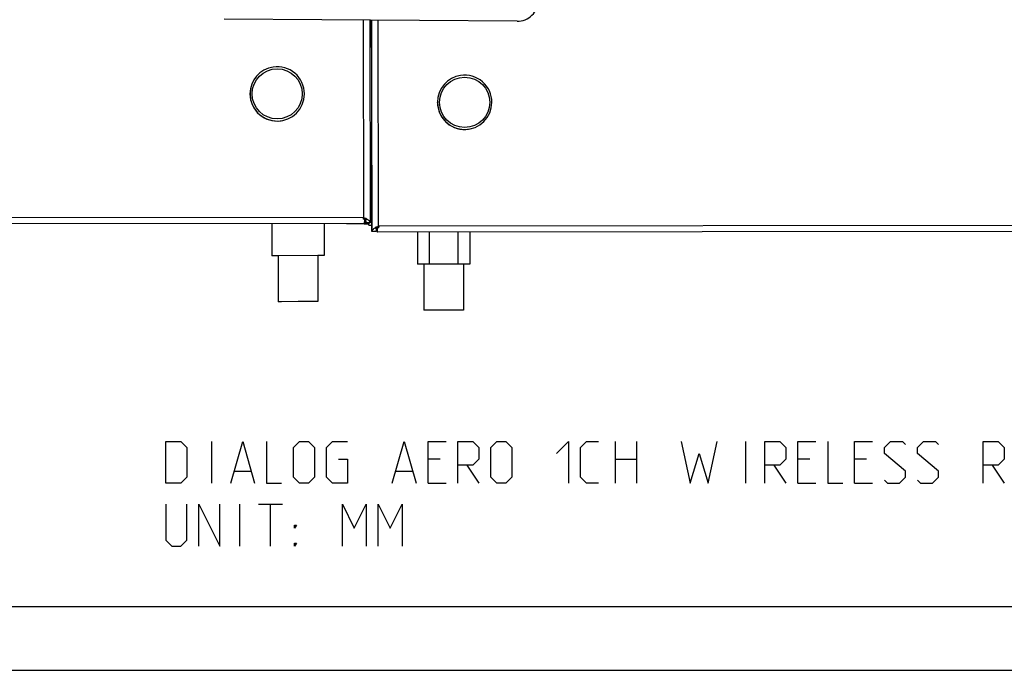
# Model space of a CAD drawing. Header units: inches. Extents: x 0 to 17, y 0 to 11.
# Tile 3 of 29: x 6.3 to 11, y 0 to 3.1. Entities that reach past the tile are written whole.
import ezdxf

# ---------------------------------------------------------------- set-up
doc = ezdxf.new("R2010")
doc.units = ezdxf.units.IN
doc.header["$LTSCALE"] = 0.935
doc.header["$MEASUREMENT"] = 0
doc.layers.get('0').update_dxf_attribs({"linetype": 'CONTINUOUS'})

msp = doc.modelspace()

# ---------------------------------------------------------------- linework, layer by layer
at = {"color": 7, "linetype": 'Continuous'}
for p, q in [((8.6685, 3.0524), (7.2906, 3.0621)), ((7.9476, 2.129), (7.9467, 3.0575)), ((7.9761, 3.0573), (7.9771, 2.1038)), ((7.9778, 3.0573), (7.9769, 2.9285)), ((7.9772, 3.0573), (7.977, 3.0269)), ((7.9835, 3.0572), (7.9835, 3.0256)), ((7.9856, 2.0632), (7.9846, 3.0572)), ((8.0141, 3.057), (8.0151, 2.0884)), ((7.9836, 2.9863), (7.9836, 2.9273)), ((7.9837, 2.888), (7.9837, 2.829)), ((7.5213, 2.8374), (7.5211, 2.8373)), ((7.5213, 2.8374), (7.5211, 2.8373)), ((7.9838, 2.7896), (7.9838, 2.7307)), ((8.4028, 2.7976), (8.4027, 2.7976)), ((8.4028, 2.7976), (8.4027, 2.7976)), ((7.4122, 2.7108), (7.4122, 2.7109)), ((7.4123, 2.7109), (7.4123, 2.7108)), ((7.6679, 2.7109), (7.6679, 2.7111)), ((7.9839, 2.6913), (7.9845, 2.063)), ((8.2937, 2.671), (8.2937, 2.6712)), ((8.2939, 2.6712), (8.2939, 2.671)), ((8.5495, 2.6712), (8.5495, 2.6713)), ((7.559, 2.5845), (7.5588, 2.5845)), ((8.4405, 2.5448), (8.4404, 2.5447)), ((3.7948, 2.127), (7.9437, 2.1313)), ((7.9437, 2.1304), (7.9437, 2.1313)), ((7.9439, 2.1279), (7.9437, 2.1304)), ((7.9505, 2.1018), (3.7879, 2.0975)), ((7.5153, 2.1012), (7.5154, 1.9498)), ((7.7611, 2.1015), (7.7612, 1.9501)), ((7.8664, 2.101), (7.9494, 2.1004)), ((7.9409, 2.1005), (7.9409, 2.1018)), ((7.9505, 2.1214), (7.9443, 2.1214)), ((7.9446, 2.1265), (7.9452, 2.1238)), ((7.9452, 2.1238), (7.9459, 2.1221)), ((7.9489, 2.1233), (7.9454, 2.1233)), ((7.9496, 2.1278), (7.9516, 2.1267)), ((7.9505, 2.1214), (7.9505, 2.1203)), ((7.9505, 2.1203), (7.9505, 2.117)), ((7.9505, 2.117), (7.9505, 2.1089)), ((7.9505, 2.1036), (7.9505, 2.1018)), ((7.9507, 2.1004), (7.9704, 2.1002)), ((7.9533, 2.1159), (7.9515, 2.1188)), ((7.9516, 2.1267), (7.9535, 2.1256)), ((7.9534, 2.1165), (7.9533, 2.1159)), ((7.9535, 2.1175), (7.9534, 2.1165)), ((7.9535, 2.1247), (7.9535, 2.1256)), ((7.9535, 2.1212), (7.9535, 2.1238)), ((7.9535, 2.1175), (7.9535, 2.1212)), ((7.9563, 2.112), (7.9563, 2.1037)), ((7.9573, 2.116), (7.9574, 2.1176)), ((7.9574, 2.1253), (7.9574, 2.1215)), ((7.9574, 2.1207), (7.9574, 2.1187)), ((7.9574, 2.1187), (7.9574, 2.1176)), ((7.9771, 2.1038), (7.9574, 2.1038)), ((7.9624, 2.1221), (7.9675, 2.1183)), ((7.9705, 2.1038), (7.9704, 2.1002)), ((7.971, 2.0937), (7.9711, 2.1038)), ((7.971, 2.0937), (7.9845, 2.0936)), ((7.9845, 2.1133), (7.9771, 2.1134)), ((8.0053, 2.0841), (8.0053, 2.0847)), ((8.0053, 2.0823), (8.0053, 2.0841)), ((8.0092, 2.0849), (8.0131, 2.0872)), ((8.0092, 2.0849), (8.0092, 2.0806)), ((8.0131, 2.0872), (8.0143, 2.0879)), ((8.0143, 2.0879), (8.0151, 2.0884)), ((8.019, 2.0907), (8.0164, 2.0862)), ((8.0174, 2.0832), (8.0181, 2.0859)), ((8.019, 2.0907), (12.168, 2.095)), ((8.0052, 2.0632), (7.9856, 2.0632)), ((7.9924, 2.0753), (7.9951, 2.0776)), ((7.9951, 2.0776), (8.0003, 2.0814)), ((8.0053, 2.0809), (8.0053, 2.0823)), ((8.0053, 2.0791), (8.0053, 2.0809)), ((8.0053, 2.0769), (8.0053, 2.0791)), ((8.0094, 2.0753), (8.0074, 2.0737)), ((8.0092, 2.0806), (8.0092, 2.0798)), ((8.0092, 2.0798), (8.0092, 2.0769)), ((8.0092, 2.0764), (8.0092, 2.0769)), ((8.0094, 2.0753), (8.0092, 2.0764)), ((8.0122, 2.0797), (8.0103, 2.0767)), ((8.0107, 2.0775), (8.0107, 2.0609)), ((8.0122, 2.0612), (8.0107, 2.0609)), ((8.0184, 2.0808), (8.0122, 2.0808)), ((8.0122, 2.0764), (8.0122, 2.0808)), ((8.0122, 2.0752), (8.0122, 2.0764)), ((8.0122, 2.0724), (8.0122, 2.0752)), ((8.0122, 2.0683), (8.0122, 2.0724)), ((8.0122, 2.0612), (8.0122, 2.0683)), ((12.1747, 2.0655), (8.0122, 2.0612)), ((8.0161, 2.0827), (8.0151, 2.0827)), ((8.0168, 2.0814), (8.0174, 2.0832)), ((8.2002, 2.0613), (8.2003, 1.9098)), ((8.2567, 1.9099), (8.2566, 2.0613)), ((8.39, 2.0615), (8.3901, 1.9101)), ((8.446, 2.0615), (8.4461, 1.9101)), ((7.5449, 1.9499), (7.5154, 1.9498)), ((7.7317, 1.9501), (7.5449, 1.9499)), ((7.5449, 1.9498), (7.5451, 1.7336)), ((7.7612, 1.9501), (7.7317, 1.9501)), ((7.7317, 1.95), (7.7319, 1.7337)), ((8.2298, 1.9099), (8.2003, 1.9098)), ((8.3901, 1.9101), (8.2298, 1.9099)), ((8.2298, 1.9099), (8.2301, 1.6936)), ((8.4166, 1.9101), (8.3901, 1.9101)), ((8.4461, 1.9101), (8.4166, 1.9101)), ((8.4166, 1.9101), (8.4169, 1.6938)), ((7.5599, 1.7336), (7.5451, 1.7336)), ((7.6387, 1.7337), (7.5599, 1.7336)), ((7.7172, 1.7337), (7.6387, 1.7337)), ((7.7319, 1.7337), (7.7172, 1.7337)), ((8.2448, 1.6936), (8.2301, 1.6936)), ((8.3236, 1.6937), (8.2448, 1.6936)), ((8.4021, 1.6938), (8.3236, 1.6937)), ((8.4169, 1.6938), (8.4021, 1.6938)), ((0.3, 0.3), (16.7, 0.3)), ((0, 0), (17, 0))]:
    msp.add_line(p, q, dxfattribs=at)
at = {"color": 2, "linetype": 'Continuous'}
for p, q in [((7.2325, 0.8798), (7.2325, 1.0767)), ((9.1307, 0.8798), (9.1307, 1.0767)), ((9.2292, 1.0767), (9.2292, 0.8798)), ((9.7447, 0.8798), (9.7447, 1.0767)), ((8.3059, 0.9923), (8.2496, 0.9923)), ((9.1307, 0.9923), (9.2292, 0.9923)), ((10.0447, 0.9923), (9.9885, 0.9923)), ((10.3119, 0.9923), (10.2556, 0.9923)), ((7.3403, 0.9361), (7.4153, 0.9361)), ((8.0996, 0.9361), (8.1746, 0.9361)), ((8.4324, 0.9642), (8.4886, 0.8798)), ((9.876, 0.9642), (9.9322, 0.8798)), ((10.9024, 0.9642), (10.9586, 0.8798)), ((8.2496, 0.8798), (8.334, 0.8798)), ((9.9885, 0.8798), (10.0728, 0.8798)), ((10.2556, 0.8798), (10.34, 0.8798)), ((7.3638, 0.5846), (7.3638, 0.7814)), ((7.4528, 0.7814), (7.5653, 0.7814)), ((7.5091, 0.5846), (7.5091, 0.7814))]:
    msp.add_line(p, q, dxfattribs=at)
for points in [[(7.0169, 0.8798), (7.0169, 1.0767), (7.0873, 1.0767), (7.1154, 1.0486), (7.1154, 0.908), (7.0873, 0.8798), (7.0169, 0.8798)], [(7.3216, 0.8798), (7.3778, 1.0767), (7.4341, 0.8798)], [(7.4903, 1.0767), (7.4903, 0.8798), (7.5606, 0.8798)], [(7.6169, 0.908), (7.6169, 1.0486), (7.645, 1.0767), (7.6872, 1.0767), (7.7153, 1.0486), (7.7153, 0.908), (7.6872, 0.8798), (7.645, 0.8798), (7.6169, 0.908)], [(7.8278, 0.9923), (7.87, 0.9923), (7.87, 0.8798), (7.7997, 0.8798), (7.7715, 0.908), (7.7715, 1.0486), (7.7997, 1.0767), (7.87, 1.0767)], [(8.0809, 0.8798), (8.1371, 1.0767), (8.1934, 0.8798)], [(8.2496, 0.8798), (8.2496, 1.0767), (8.334, 1.0767)], [(8.3902, 0.8798), (8.3902, 1.0767), (8.4605, 1.0767), (8.4886, 1.0486), (8.4886, 0.9923), (8.4605, 0.9642), (8.3902, 0.9642)], [(8.5449, 0.908), (8.5449, 1.0486), (8.573, 1.0767), (8.6152, 1.0767), (8.6433, 1.0486), (8.6433, 0.908), (8.6152, 0.8798), (8.573, 0.8798), (8.5449, 0.908)], [(8.8542, 1.0204), (8.9105, 1.0767), (8.9105, 0.8798)], [(9.0511, 0.8798), (8.9948, 0.8798), (8.9667, 0.908), (8.9667, 1.0486), (8.9948, 1.0767), (9.0511, 1.0767)], [(9.4401, 1.0767), (9.4823, 0.8798), (9.5244, 1.0204), (9.5666, 0.8798), (9.6088, 1.0767)], [(9.8338, 0.8798), (9.8338, 1.0767), (9.9041, 1.0767), (9.9322, 1.0486), (9.9322, 0.9923), (9.9041, 0.9642), (9.8338, 0.9642)], [(9.9885, 0.8798), (9.9885, 1.0767), (10.0728, 1.0767)], [(10.1291, 1.0767), (10.1291, 0.8798), (10.1994, 0.8798)], [(10.2556, 0.8798), (10.2556, 1.0767), (10.34, 1.0767)], [(10.3962, 0.8939), (10.4103, 0.8798), (10.4665, 0.8798), (10.4946, 0.908), (10.4946, 0.9361), (10.3962, 1.0204), (10.3962, 1.0486), (10.4243, 1.0767), (10.4806, 1.0767), (10.4946, 1.0626)], [(10.5509, 0.8939), (10.5649, 0.8798), (10.6212, 0.8798), (10.6493, 0.908), (10.6493, 0.9361), (10.5509, 1.0204), (10.5509, 1.0486), (10.579, 1.0767), (10.6352, 1.0767), (10.6493, 1.0626)], [(10.8602, 0.8798), (10.8602, 1.0767), (10.9305, 1.0767), (10.9586, 1.0486), (10.9586, 0.9923), (10.9305, 0.9642), (10.8602, 0.9642)], [(7.0169, 0.7814), (7.0169, 0.6127), (7.0451, 0.5846), (7.0873, 0.5846), (7.1154, 0.6127), (7.1154, 0.7814)], [(7.1716, 0.5846), (7.1716, 0.7814), (7.27, 0.5846), (7.27, 0.7814)], [(7.8465, 0.5846), (7.8465, 0.7814), (7.9028, 0.6689), (7.959, 0.7814), (7.959, 0.5846)], [(8.0153, 0.5846), (8.0153, 0.7814), (8.0715, 0.6689), (8.1277, 0.7814), (8.1277, 0.5846)], [(7.6216, 0.6689), (7.6216, 0.683), (7.6309, 0.683), (7.6216, 0.6689)], [(7.6216, 0.5846), (7.6216, 0.5986), (7.6309, 0.5986), (7.6216, 0.5846)]]:
    msp.add_lwpolyline(points, dxfattribs=at)
at = {"color": 7, "linetype": 'Continuous'}
for centre in [(7.5401, 2.7109), (8.4217, 2.6712)]:
    msp.add_circle(centre, 0.118, dxfattribs=at)
for centre, radius, start, end in [((8.6692, 3.1508), 0.0984, 269.596, 359.596), ((7.54, 2.7109), 0.1278, 98.4772, 180), ((7.5401, 2.7109), 0.1278, 98.5363, 180), ((7.5401, 2.7109), 0.1278, 0.0591, 98.4781), ((8.4215, 2.6712), 0.1278, 98.4772, 180), ((8.4217, 2.6712), 0.1278, 98.5363, 180), ((8.4217, 2.6712), 0.1278, 0.0591, 98.4781), ((7.54, 2.7109), 0.1278, 180.0591, 278.4771), ((7.5401, 2.7109), 0.1278, 180.0591, 360), ((8.4215, 2.6712), 0.1278, 180.0591, 278.4771), ((8.4217, 2.6712), 0.1278, 180.0591, 360), ((8.2429, 2.6359), 0.5867, 239.3308, 239.7765), ((8.1818, 2.2646), 0.273, 209.4205, 209.7979), ((10.2465, 2.2734), 2.3072, 183.614, 183.7757), ((8.0463, 2.1869), 0.1168, 209.758, 211.0227), ((8.0059, 2.1627), 0.0697, 211.0277, 213.1113), ((8.3703, 2.857), 0.8418, 239.861, 240.0168), ((8.0856, 2.2149), 0.1649, 213.1939, 213.6432), ((8.1703, 2.2713), 0.2666, 213.6432, 213.9171), ((5.6244, 2.1112), 2.3261, 359.8129, 359.943), ((7.9491, 2.0026), 0.123, 86.1107, 87.9442), ((7.8255, 2.1253), 0.1281, 359.319, 359.7158), ((7.9196, 2.1027), 0.0379, 11.4227, 16.3035), ((7.9239, 2.1036), 0.0335, 5.9246, 11.4025), ((7.926, 2.1038), 0.0314, 0.0166, 5.8929), ((7.8629, 1.9746), 0.178, 57.2235, 57.8987), ((8.0055, 2.1214), 0.0481, 179.8378, 180.8004), ((7.8859, 2.0102), 0.1356, 55.641, 57.259), ((8.101, 1.9327), 0.1796, 122.1847, 122.8717), ((8.0147, 1.9521), 0.1329, 93.4871, 94.0455), ((8.0138, 1.9619), 0.1231, 92.1353, 93.3661), ((7.8479, 2.1931), 0.1996, 326.1436, 326.8817), ((7.7187, 2.5947), 0.5867, 300.3416, 300.7874), ((7.9568, 2.1219), 0.0695, 327.0099, 329.0896), ((5.7835, 2.2258), 2.2397, 356.2897, 356.5418), ((8.0774, 1.969), 0.1364, 122.8367, 124.4486), ((8.0121, 2.0769), 0.00684, 205.1142, 210.9904), ((8.0431, 2.0621), 0.038, 163.7181, 168.6547), ((8.0119, 2.0768), 0.00663, 211.0122, 218.0144), ((8.0142, 2.0676), 0.00914, 137.7465, 145.591), ((8.0708, 2.0382), 0.0717, 147.5279, 148.8797)]:
    msp.add_arc(centre, radius, start, end, dxfattribs=at)
for points in [[(7.9529, 2.1168), (7.9539, 2.1147), (7.9548, 2.1125), (7.9554, 2.1102)], [(7.956, 2.1133), (7.9553, 2.1144), (7.9544, 2.1152), (7.9533, 2.1159)], [(7.9554, 2.1102), (7.956, 2.1081), (7.9563, 2.1059), (7.9563, 2.1037)], [(7.956, 2.1133), (7.9566, 2.1141), (7.9571, 2.1151), (7.9573, 2.116)], [(8.0059, 2.0695), (8.0055, 2.0675), (8.0052, 2.0653), (8.0052, 2.0632)], [(8.0053, 2.0769), (8.0053, 2.0759), (8.0055, 2.0749), (8.0059, 2.074)]]:
    msp.add_open_spline(points, degree=3, dxfattribs=at)
for points, knots in [([(7.9675, 2.1183), (7.969, 2.1172), (7.9733, 2.1134), (7.9771, 2.1079), (7.9771, 2.1038)], [0, 0, 0, 0, 0.30825, 1, 1, 1, 1]), ([(7.9856, 2.0632), (7.9856, 2.0638), (7.9858, 2.0663), (7.987, 2.0687), (7.988, 2.0703)], [0, 0, 0, 0, 0.234557, 1, 1, 1, 1]), ([(7.988, 2.0703), (7.9883, 2.0708), (7.9896, 2.0725), (7.9911, 2.0741), (7.9924, 2.0753)], [0, 0, 0, 0, 0.23181, 1, 1, 1, 1])]:
    msp.add_open_spline(points, degree=3, knots=knots, dxfattribs=at)

doc.saveas('drawing.dxf')
